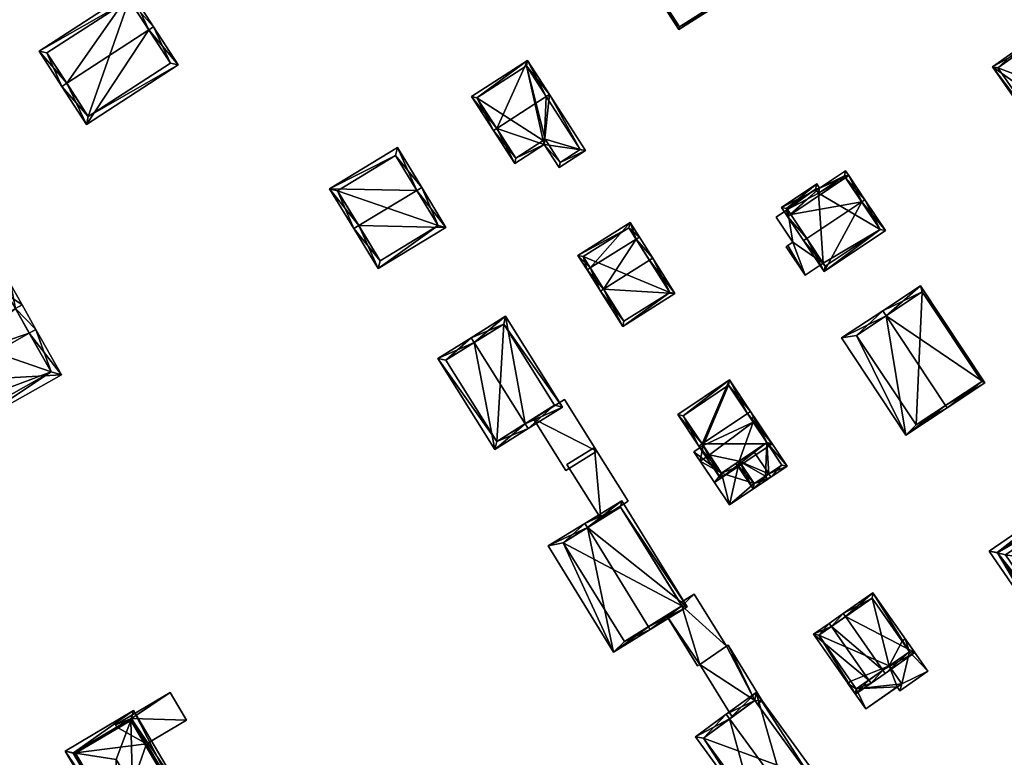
# Model space of a CAD drawing. Header units: inches. Extents: x 2685601 to 2690022, y 1235992 to 1239010.
# Tile 204 of 256: x 2688642 to 2688771, y 1237846 to 1237943. Entities that reach past the tile are written whole.
import ezdxf

# ---------------------------------------------------------------- set-up
doc = ezdxf.new("R2010")
doc.units = ezdxf.units.IN
doc.header["$MEASUREMENT"] = 0
doc.layers.add('Gebaeude Einzelhaus', color=10, linetype='Continuous')
doc.layers.add('Offenes Gebaeude', color=10, linetype='Continuous')

msp = doc.modelspace()

# ---------------------------------------------------------------- meshes
at = {"layer": 'Gebaeude Einzelhaus'}
mesh = msp.add_polyface(dxfattribs=at)
corners = [(2688725.677, 1237945.409, 461.096), (2688722.804, 1237949.415, 458.679), (2688725.468, 1237945.274, 461.096), (2688731.737, 1237949.306, 461.096), (2688729.284, 1237953.583, 458.679), (2688731.946, 1237949.441, 461.096), (2688734.445, 1237945.556, 458.679), (2688727.965, 1237941.389, 458.679), (2688729.209, 1237953.238, 458.802), (2688723.149, 1237949.34, 458.802), (2688728.04, 1237941.734, 458.81), (2688734.1, 1237945.631, 458.81), (2688734.1, 1237945.631, 449.415), (2688729.209, 1237953.238, 449.415), (2688723.149, 1237949.34, 449.415), (2688728.04, 1237941.734, 449.415)]
mesh.append_faces([[corners[k] for k in face] for face in [(3, 8, 5), (11, 3, 5), (6, 10, 11), (6, 11, 5), (7, 10, 6), (0, 10, 2), (9, 0, 2), (2, 10, 7), (8, 9, 1), (1, 9, 2), (5, 8, 4), (4, 8, 1), (7, 0, 2), (7, 6, 0), (0, 6, 3), (3, 6, 5), (4, 3, 5), (4, 1, 3), (3, 1, 0), (0, 1, 2)]], dxfattribs={"color": 13})
mesh.append_faces([[corners[k] for k in face] for face in [(12, 15, 14), (12, 14, 13), (10, 15, 12), (10, 12, 11), (14, 15, 0), (0, 15, 10), (9, 14, 0), (13, 14, 8), (8, 14, 9), (12, 13, 3), (3, 13, 8), (11, 12, 3)]], dxfattribs={"color": 41})
mesh = msp.add_polyface(dxfattribs=at)
corners = [(2688658.587, 1237941.344, 457.883), (2688662.443, 1237936.783, 453.047), (2688659.216, 1237941.753, 457.883), (2688650.439, 1237928.991, 453.047), (2688647.842, 1237934.369, 457.883), (2688647.213, 1237933.96, 457.883), (2688656.224, 1237946.361, 453.047), (2688644.22, 1237938.57, 453.047), (2688661.405, 1237937.004, 453.66), (2688650.66, 1237930.029, 453.66), (2688656.003, 1237945.324, 453.707), (2688645.258, 1237938.349, 453.707), (2688656.003, 1237945.324, 443.258), (2688661.405, 1237937.004, 443.258), (2688645.258, 1237938.349, 443.258), (2688650.66, 1237930.029, 443.258)]
mesh.append_faces([[corners[k] for k in face] for face in [(4, 9, 5), (11, 4, 5), (5, 9, 3), (10, 11, 7), (7, 11, 5), (6, 10, 7), (0, 10, 2), (8, 0, 2), (2, 10, 6), (1, 9, 8), (3, 9, 1), (1, 8, 2), (4, 7, 5), (2, 6, 0), (0, 6, 4), (4, 6, 7), (3, 4, 5), (3, 0, 4), (3, 1, 0), (0, 1, 2)]], dxfattribs={"color": 13})
mesh.append_faces([[corners[k] for k in face] for face in [(12, 15, 14), (13, 15, 12), (9, 15, 13), (9, 13, 8), (14, 15, 9), (4, 14, 9), (11, 14, 4), (12, 14, 10), (10, 14, 11), (0, 12, 10), (13, 12, 8), (8, 12, 0)]], dxfattribs={"color": 41})
mesh = msp.add_polyface(dxfattribs=at)
corners = [(2688779.903, 1237928.848, 463.652), (2688768.974, 1237936.53, 459.813), (2688776.465, 1237925.83, 459.813), (2688772.985, 1237938.729, 463.653), (2688772.699, 1237939.138, 463.653), (2688780.189, 1237928.438, 463.653), (2688784.014, 1237931.116, 459.813), (2688776.523, 1237941.815, 459.813), (2688776.588, 1237926.526, 460.235), (2688783.318, 1237931.239, 460.224), (2688776.4, 1237941.119, 460.224), (2688769.67, 1237936.408, 460.235), (2688776.588, 1237926.526, 450.45), (2688783.318, 1237931.239, 450.45), (2688776.4, 1237941.119, 450.45), (2688769.67, 1237936.408, 450.45)]
mesh.append_faces([[corners[k] for k in face] for face in [(11, 8, 1), (3, 11, 4), (10, 3, 4), (4, 11, 1), (9, 10, 7), (7, 10, 4), (6, 9, 7), (5, 8, 0), (0, 9, 5), (5, 9, 6), (1, 8, 2), (2, 8, 5), (0, 7, 3), (3, 7, 4), (5, 6, 0), (0, 6, 7), (0, 2, 5), (4, 1, 3), (3, 1, 0), (0, 1, 2)]], dxfattribs={"color": 13})
mesh.append_faces([[corners[k] for k in face] for face in [(13, 15, 14), (13, 12, 15), (8, 11, 12), (12, 11, 15), (3, 10, 11), (11, 10, 15), (15, 10, 14), (10, 9, 14), (14, 9, 13), (9, 12, 13), (9, 8, 12), (9, 0, 8)]], dxfattribs={"color": 41})
mesh = msp.add_polyface(dxfattribs=at)
corners = [(2688704.11, 1237928.465, 457.364), (2688706.468, 1237923.883, 454.612), (2688710.318, 1237926.364, 454.612), (2688703.69, 1237928.194, 457.364), (2688715.739, 1237925.556, 452.671), (2688712.276, 1237923.325, 452.671), (2688711.001, 1237932.906, 457.364), (2688710.581, 1237932.635, 457.364), (2688708.141, 1237937.343, 454.236), (2688700.83, 1237932.63, 454.236), (2688712.426, 1237924.016, 452.939), (2688715.048, 1237925.706, 452.94), (2688707.993, 1237936.651, 454.533), (2688701.521, 1237932.48, 454.533), (2688706.618, 1237924.574, 454.88), (2688710.181, 1237926.856, 454.874), (2688710.468, 1237927.055, 454.88), (2688707.993, 1237936.651, 445.276), (2688715.048, 1237925.706, 445.276), (2688701.521, 1237932.48, 445.276), (2688706.618, 1237924.574, 445.276), (2688710.181, 1237926.856, 445.276), (2688710.468, 1237927.055, 445.276), (2688712.426, 1237924.016, 445.276)]
mesh.append_faces([[corners[k] for k in face] for face in [(16, 10, 2), (15, 16, 2), (14, 15, 2), (1, 14, 2), (0, 14, 3), (13, 0, 3), (3, 14, 1), (9, 13, 3), (12, 13, 8), (8, 13, 9), (6, 11, 7), (7, 12, 6), (6, 12, 8), (10, 11, 4), (4, 11, 6), (2, 10, 5), (5, 10, 4), (0, 9, 3), (7, 8, 0), (0, 8, 9), (7, 6, 8), (0, 2, 7), (7, 2, 6), (6, 2, 4), (4, 2, 5), (3, 1, 0), (0, 1, 2)]], dxfattribs={"color": 13})
mesh.append_faces([[corners[k] for k in face] for face in [(17, 21, 19), (19, 21, 20), (17, 22, 21), (17, 18, 22), (22, 18, 23), (11, 10, 18), (18, 10, 23), (10, 22, 23), (10, 16, 22), (16, 15, 22), (22, 15, 21), (15, 20, 21), (15, 14, 20), (0, 13, 14), (14, 13, 20), (20, 13, 19), (13, 12, 19), (19, 12, 17), (17, 11, 18), (12, 7, 17), (17, 7, 11)]], dxfattribs={"color": 41})
mesh = msp.add_polyface(dxfattribs=at)
corners = [(2688686.053, 1237915.734, 455.445), (2688688.588, 1237910.111, 452.031), (2688697.474, 1237915.503, 452.031), (2688685.411, 1237915.345, 455.445), (2688693.657, 1237920.349, 455.445), (2688694.298, 1237920.738, 455.445), (2688691.136, 1237925.948, 452.031), (2688682.25, 1237920.555, 452.031), (2688696.444, 1237915.755, 452.449), (2688690.884, 1237924.918, 452.451), (2688683.28, 1237920.303, 452.451), (2688688.84, 1237911.141, 452.449), (2688696.444, 1237915.755, 443.795), (2688690.884, 1237924.918, 443.795), (2688683.28, 1237920.303, 443.795), (2688688.84, 1237911.141, 443.795)]
mesh.append_faces([[corners[k] for k in face] for face in [(1, 11, 8), (0, 11, 3), (10, 0, 3), (3, 11, 1), (9, 10, 7), (7, 10, 3), (6, 9, 7), (4, 9, 5), (8, 4, 5), (5, 9, 6), (1, 8, 2), (2, 8, 5), (4, 7, 0), (0, 7, 3), (5, 6, 4), (4, 6, 7), (0, 2, 4), (4, 2, 5), (3, 1, 0), (0, 1, 2)]], dxfattribs={"color": 13})
mesh.append_faces([[corners[k] for k in face] for face in [(12, 15, 14), (12, 14, 13), (8, 15, 12), (11, 15, 8), (14, 15, 0), (0, 15, 11), (10, 14, 0), (13, 14, 9), (9, 14, 10), (12, 13, 4), (4, 13, 9), (8, 12, 4)]], dxfattribs={"color": 41})
mesh = msp.add_polyface(dxfattribs=at)
corners = [(2688746.359, 1237920.656, 457.465), (2688742.168, 1237916.91, 457.773), (2688742.583, 1237917.188, 457.773), (2688750.184, 1237922.273, 457.773), (2688749.748, 1237922.924, 457.465), (2688745.986, 1237921.211, 457.204), (2688741.36, 1237918.116, 457.204), (2688744.271, 1237913.765, 460.616), (2688744.687, 1237914.043, 460.616), (2688751.872, 1237918.85, 460.616), (2688752.288, 1237919.128, 460.616), (2688746.971, 1237909.73, 457.204), (2688754.988, 1237915.093, 457.204), (2688749.61, 1237922.23, 457.662), (2688746.221, 1237919.963, 457.661), (2688745.849, 1237920.518, 457.399), (2688749.769, 1237921.994, 457.774), (2688742.054, 1237917.979, 457.4), (2688747.109, 1237910.424, 457.555), (2688754.294, 1237915.23, 457.555), (2688749.769, 1237921.994, 445.752), (2688749.61, 1237922.23, 445.752), (2688746.221, 1237919.963, 445.752), (2688745.849, 1237920.518, 445.752), (2688742.054, 1237917.979, 445.752), (2688746.844, 1237910.82, 454.36), (2688747.109, 1237910.424, 445.752), (2688742.147, 1237917.839, 454.36), (2688742.147, 1237917.839, 445.752), (2688746.844, 1237910.82, 445.752), (2688754.294, 1237915.23, 445.752)]
mesh.append_faces([[corners[k] for k in face] for face in [(10, 16, 3), (10, 9, 16), (11, 19, 12), (12, 19, 10), (10, 19, 9), (7, 18, 11), (11, 18, 19), (7, 8, 18), (1, 8, 7), (1, 2, 8), (5, 17, 6), (6, 17, 1), (1, 17, 2), (5, 15, 17), (5, 0, 15), (13, 3, 16), (13, 4, 3), (15, 0, 14), (14, 0, 13), (13, 0, 4), (9, 12, 10), (7, 11, 8), (8, 11, 9), (9, 11, 12), (2, 9, 3), (3, 9, 10), (1, 8, 2), (2, 8, 9), (1, 7, 8), (0, 6, 1), (0, 5, 6), (0, 3, 4), (0, 2, 3), (0, 1, 2)]], dxfattribs={"color": 13})
mesh.append_faces([[corners[k] for k in face] for face in [(22, 28, 23), (23, 28, 24), (22, 29, 28), (22, 30, 29), (29, 30, 26), (22, 20, 30), (22, 21, 20), (16, 19, 20), (20, 19, 30), (16, 9, 19), (19, 18, 30), (30, 18, 26), (26, 25, 29), (27, 24, 28), (27, 17, 24), (25, 2, 27), (27, 2, 17), (25, 8, 2), (26, 18, 25), (25, 18, 8), (17, 15, 24), (24, 15, 23), (15, 22, 23), (15, 14, 22), (14, 21, 22), (14, 13, 21), (13, 20, 21), (13, 16, 20)]], dxfattribs={"color": 41})
mesh = msp.add_polyface(dxfattribs=at)
corners = [(2688744.484, 1237909.241, 454.36), (2688742.878, 1237913.568, 454.36), (2688742.214, 1237913.122, 454.36), (2688746.844, 1237910.82, 454.36), (2688742.147, 1237917.839, 454.36), (2688740.678, 1237916.856, 454.36), (2688741.988, 1237912.971, 454.36), (2688742.878, 1237913.568, 445.752), (2688740.678, 1237916.856, 445.752), (2688742.214, 1237913.122, 445.752), (2688741.988, 1237912.971, 445.752), (2688744.484, 1237909.241, 445.752), (2688746.844, 1237910.82, 445.752), (2688742.147, 1237917.839, 445.752)]
mesh.append_faces([[corners[k] for k in face] for face in [(0, 2, 6), (5, 1, 4), (4, 1, 3), (3, 1, 0), (0, 1, 2)]], dxfattribs={"color": 13})
mesh.append_faces([[corners[k] for k in face] for face in [(7, 11, 9), (9, 11, 10), (7, 12, 11), (7, 13, 12), (7, 8, 13), (8, 4, 13), (8, 5, 4), (11, 12, 0), (0, 12, 3), (0, 6, 11), (11, 6, 10), (6, 2, 10), (10, 2, 9), (2, 1, 9), (9, 1, 7), (1, 5, 7), (7, 5, 8)]], dxfattribs={"color": 41})
mesh = msp.add_polyface(dxfattribs=at)
corners = [(2688724.53, 1237911.461, 458.123), (2688722.78, 1237914.24, 455.184), (2688722.357, 1237913.973, 455.184), (2688718.107, 1237907.416, 458.123), (2688716.357, 1237910.195, 455.184), (2688724.107, 1237911.194, 458.123), (2688715.934, 1237909.928, 455.184), (2688717.685, 1237907.15, 458.123), (2688720.596, 1237902.526, 454.425), (2688727.441, 1237906.839, 454.425), (2688721.578, 1237916.149, 454.425), (2688714.731, 1237911.838, 454.425), (2688726.751, 1237906.995, 454.763), (2688721.421, 1237915.459, 454.593), (2688715.421, 1237911.681, 454.593), (2688720.753, 1237903.216, 454.764), (2688726.751, 1237906.995, 443.531), (2688721.421, 1237915.459, 443.531), (2688715.421, 1237911.681, 443.531), (2688720.753, 1237903.216, 443.531)]
mesh.append_faces([[corners[k] for k in face] for face in [(8, 15, 12), (8, 12, 9), (3, 15, 7), (4, 3, 7), (7, 15, 8), (14, 4, 6), (6, 4, 7), (13, 14, 11), (11, 14, 6), (10, 13, 11), (2, 13, 1), (1, 13, 10), (5, 2, 0), (12, 5, 0), (9, 12, 0), (0, 2, 1), (4, 11, 6), (1, 10, 2), (2, 10, 4), (4, 10, 11), (3, 9, 5), (5, 9, 0), (7, 8, 3), (3, 8, 9), (3, 6, 7), (3, 4, 6), (0, 2, 5), (5, 2, 3), (3, 2, 4), (0, 1, 2)]], dxfattribs={"color": 13})
mesh.append_faces([[corners[k] for k in face] for face in [(16, 19, 18), (16, 18, 17), (12, 19, 16), (15, 19, 12), (3, 19, 15), (18, 19, 4), (4, 19, 3), (14, 18, 4), (17, 18, 13), (13, 18, 14), (16, 17, 2), (2, 17, 13), (5, 16, 2), (12, 16, 5)]], dxfattribs={"color": 41})
mesh = msp.add_polyface(dxfattribs=at)
corners = [(2688643.815, 1237902.13, 453.231), (2688641.993, 1237905.359, 450.529), (2688641.122, 1237904.867, 450.529), (2688633.072, 1237898.32, 451.8), (2688629.922, 1237898.543, 450.529), (2688642.945, 1237901.639, 453.231), (2688629.902, 1237896.542, 451.792), (2688629.05, 1237898.051, 450.529), (2688630.774, 1237897.033, 451.792), (2688631.744, 1237895.315, 453.231), (2688630.778, 1237897.025, 451.8), (2688630.873, 1237894.823, 453.231), (2688629.907, 1237896.533, 451.8), (2688640.511, 1237907.983, 448.68), (2688627.569, 1237900.676, 448.68), (2688634.21, 1237888.911, 448.68), (2688647.153, 1237896.219, 448.68), (2688634.589, 1237890.274, 449.351), (2688645.79, 1237896.598, 449.351), (2688640.133, 1237906.62, 449.294), (2688628.931, 1237900.298, 449.293), (2688645.79, 1237896.598, 437.623), (2688640.133, 1237906.62, 437.624), (2688631.224, 1237901.592, 448.774), (2688631.224, 1237901.592, 437.623), (2688628.931, 1237900.298, 448.774), (2688633.599, 1237892.027, 447.395), (2688634.589, 1237890.274, 437.623), (2688633.599, 1237892.027, 437.623), (2688629.952, 1237898.49, 450.446), (2688629.952, 1237898.488, 450.447), (2688628.931, 1237900.298, 437.623)]
mesh.append_faces([[corners[k] for k in face] for face in [(13, 20, 14), (14, 20, 7), (7, 20, 4), (1, 19, 13), (13, 19, 20), (1, 2, 19), (0, 2, 1), (0, 5, 2), (15, 18, 16), (16, 18, 0), (0, 18, 5), (15, 17, 18), (15, 11, 17), (17, 11, 9), (7, 4, 6), (6, 4, 8), (12, 10, 11), (11, 10, 9), (9, 16, 5), (5, 16, 0), (11, 15, 9), (9, 15, 16), (4, 14, 7), (1, 13, 2), (2, 13, 4), (4, 13, 14), (9, 10, 11), (11, 10, 12), (5, 3, 9), (9, 3, 10), (3, 4, 8), (8, 4, 6), (6, 4, 7), (0, 2, 5), (5, 2, 3), (3, 2, 4), (0, 1, 2)]], dxfattribs={"color": 13})
mesh.append_faces([[corners[k] for k in face] for face in [(21, 24, 22), (21, 28, 24), (24, 28, 31), (21, 27, 28), (18, 17, 21), (21, 17, 27), (4, 30, 8), (4, 29, 30), (4, 20, 29), (29, 20, 25), (27, 26, 28), (26, 9, 10), (27, 17, 26), (26, 17, 9), (20, 23, 25), (23, 22, 24), (20, 19, 23), (23, 19, 22), (2, 22, 19), (2, 21, 22), (5, 18, 2), (2, 18, 21)]], dxfattribs={"color": 41})
mesh = msp.add_polyface(dxfattribs=at)
corners = [(2688762.845, 1237892.199, 457.63), (2688757.635, 1237888.323, 454.217), (2688763.046, 1237891.895, 457.63), (2688755.098, 1237903.934, 457.63), (2688749.251, 1237901.025, 454.217), (2688754.661, 1237904.596, 457.63), (2688767.969, 1237895.145, 454.217), (2688759.585, 1237907.846, 454.217), (2688751.2, 1237901.35, 455.168), (2688759, 1237889.65, 455.202), (2688767.6, 1237895.35, 454.33), (2688759.8, 1237907.05, 454.367), (2688759, 1237889.65, 445.595), (2688751.2, 1237901.35, 445.595), (2688767.6, 1237895.35, 445.595), (2688759.8, 1237907.05, 445.595)]
mesh.append_faces([[corners[k] for k in face] for face in [(11, 3, 5), (5, 3, 8), (7, 11, 5), (10, 11, 6), (6, 11, 7), (0, 10, 2), (9, 0, 2), (2, 10, 6), (8, 9, 1), (1, 9, 2), (5, 8, 4), (4, 8, 1), (3, 7, 5), (2, 6, 0), (0, 6, 3), (3, 6, 7), (4, 3, 5), (4, 1, 3), (3, 1, 0), (0, 1, 2)]], dxfattribs={"color": 13})
mesh.append_faces([[corners[k] for k in face] for face in [(12, 15, 14), (13, 15, 12), (3, 15, 13), (11, 15, 3), (3, 13, 8), (14, 15, 10), (10, 15, 11), (12, 14, 0), (0, 14, 10), (9, 12, 0), (13, 12, 8), (8, 12, 9)]], dxfattribs={"color": 41})
mesh = msp.add_polyface(dxfattribs=at)
corners = [(2688707.824, 1237889.8, 454.59), (2688712.713, 1237891.976, 450.894), (2688705.261, 1237903.878, 450.894), (2688708.221, 1237889.164, 454.591), (2688701.168, 1237900.43, 454.591), (2688700.77, 1237901.065, 454.591), (2688696.426, 1237898.346, 450.894), (2688703.879, 1237886.445, 450.894), (2688705.024, 1237902.844, 451.417), (2688697.46, 1237898.109, 451.435), (2688704.116, 1237887.479, 451.435), (2688711.679, 1237892.214, 451.417), (2688704.116, 1237887.479, 439.111), (2688711.679, 1237892.214, 439.111), (2688705.024, 1237902.844, 439.111), (2688697.46, 1237898.109, 439.111)]
mesh.append_faces([[corners[k] for k in face] for face in [(11, 8, 1), (3, 10, 0), (0, 11, 3), (3, 11, 1), (7, 10, 3), (9, 10, 6), (6, 10, 7), (4, 9, 5), (8, 4, 5), (5, 9, 6), (1, 8, 2), (2, 8, 5), (4, 7, 0), (0, 7, 3), (4, 6, 7), (4, 5, 6), (0, 2, 4), (4, 2, 5), (3, 1, 0), (0, 1, 2)]], dxfattribs={"color": 13})
mesh.append_faces([[corners[k] for k in face] for face in [(13, 12, 14), (14, 12, 15), (10, 9, 12), (12, 9, 15), (4, 8, 9), (9, 8, 15), (15, 8, 14), (8, 11, 14), (14, 11, 13), (11, 12, 13), (11, 10, 12), (11, 0, 10)]], dxfattribs={"color": 41})
mesh = msp.add_polyface(dxfattribs=at)
corners = [(2688730.979, 1237887.153, 456.973), (2688734.571, 1237895.526, 453.465), (2688727.805, 1237890.99, 453.465), (2688736.915, 1237891.134, 456.973), (2688737.33, 1237891.413, 456.973), (2688730.564, 1237886.875, 456.973), (2688733.395, 1237882.653, 453.465), (2688740.161, 1237887.19, 453.465), (2688728.499, 1237890.853, 453.819), (2688733.531, 1237883.346, 453.81), (2688739.468, 1237887.326, 453.809), (2688734.435, 1237894.833, 453.819), (2688739.468, 1237887.326, 450.851), (2688739.468, 1237887.326, 442.555), (2688737.679, 1237889.995, 442.555), (2688734.435, 1237894.833, 442.555), (2688728.499, 1237890.853, 442.555), (2688731.119, 1237886.944, 451.925), (2688731.119, 1237886.944, 442.555), (2688733.531, 1237883.346, 451.925), (2688735.847, 1237884.898, 450.798), (2688735.414, 1237884.608, 450.217), (2688735.431, 1237884.62, 450.217), (2688735.414, 1237884.608, 451.925), (2688735.847, 1237884.898, 450.217), (2688737.753, 1237886.176, 453.465), (2688735.847, 1237884.898, 442.555), (2688731.943, 1237885.715, 442.555), (2688733.531, 1237883.346, 442.555)]
mesh.append_faces([[corners[k] for k in face] for face in [(11, 8, 1), (3, 11, 4), (10, 3, 4), (4, 11, 1), (7, 10, 4), (6, 9, 10), (6, 10, 7), (0, 9, 5), (8, 0, 5), (5, 9, 6), (1, 8, 2), (2, 8, 5), (0, 7, 3), (3, 7, 4), (5, 6, 0), (0, 6, 7), (0, 2, 5), (4, 1, 3), (3, 1, 0), (0, 1, 2)]], dxfattribs={"color": 13})
mesh.append_faces([[corners[k] for k in face] for face in [(27, 26, 28), (18, 14, 27), (27, 14, 26), (26, 14, 13), (16, 15, 18), (18, 15, 14), (23, 9, 19), (23, 25, 9), (9, 25, 10), (10, 25, 12), (23, 20, 25), (20, 22, 24), (23, 21, 20), (20, 21, 22), (9, 17, 19), (17, 16, 18), (17, 8, 16), (9, 0, 17), (17, 0, 8), (8, 11, 16), (16, 11, 15), (12, 3, 10), (12, 11, 3), (12, 14, 11), (11, 14, 15), (12, 13, 14)]], dxfattribs={"color": 41})
mesh = msp.add_polyface(dxfattribs=at)
corners = [(2688739.468, 1237887.326, 450.851), (2688737.816, 1237890.689, 450.217), (2688737.4, 1237890.41, 450.851), (2688742.134, 1237884.249, 450.217), (2688739.724, 1237883.236, 453.465), (2688737.753, 1237886.176, 453.465), (2688740.003, 1237882.82, 453.465), (2688735.847, 1237884.898, 450.798), (2688735.431, 1237884.62, 450.217), (2688737.681, 1237881.264, 450.217), (2688741.44, 1237884.386, 450.85), (2688737.818, 1237881.958, 450.798), (2688741.44, 1237884.386, 442.555), (2688739.468, 1237887.326, 442.555), (2688737.818, 1237881.958, 450.217), (2688735.847, 1237884.898, 450.217), (2688739.278, 1237882.936, 450.217), (2688739.278, 1237882.936, 442.555), (2688737.818, 1237881.958, 442.555), (2688735.847, 1237884.898, 442.555)]
mesh.append_faces([[corners[k] for k in face] for face in [(11, 8, 7), (11, 9, 8), (11, 6, 9), (11, 4, 6), (3, 0, 1), (1, 0, 2), (3, 10, 0), (3, 6, 10), (10, 6, 4), (7, 4, 5), (7, 9, 4), (4, 9, 6), (7, 8, 9), (3, 4, 6), (3, 0, 4), (4, 0, 5), (3, 1, 0), (0, 1, 2)]], dxfattribs={"color": 13})
mesh.append_faces([[corners[k] for k in face] for face in [(17, 13, 12), (17, 19, 13), (17, 18, 19), (12, 16, 17), (16, 11, 14), (16, 4, 11), (12, 10, 16), (16, 10, 4), (11, 7, 14), (14, 7, 15), (10, 13, 0), (10, 12, 13)]], dxfattribs={"color": 41})
mesh = msp.add_polyface(dxfattribs=at)
corners = [(2688739.556, 1237882.521, 450.217), (2688739.278, 1237882.936, 450.217), (2688737.818, 1237881.958, 450.217), (2688735.693, 1237884.193, 450.217), (2688735.847, 1237884.898, 450.217), (2688737.681, 1237881.264, 450.217), (2688735.431, 1237884.62, 450.217), (2688735.414, 1237884.608, 450.217), (2688734.58, 1237879.185, 450.217), (2688732.609, 1237882.125, 450.217), (2688733.531, 1237883.346, 451.925), (2688732.609, 1237882.125, 451.925), (2688735.693, 1237884.193, 451.925), (2688729.918, 1237886.139, 451.925), (2688735.414, 1237884.608, 451.925), (2688731.119, 1237886.944, 451.925), (2688730.742, 1237884.91, 442.555), (2688734.58, 1237879.185, 442.555), (2688730.742, 1237884.91, 450.217), (2688739.556, 1237882.521, 442.555), (2688739.278, 1237882.936, 442.555), (2688733.531, 1237883.346, 442.555), (2688737.818, 1237881.958, 442.555), (2688731.943, 1237885.715, 442.555), (2688735.847, 1237884.898, 442.555), (2688729.918, 1237886.139, 442.555), (2688731.119, 1237886.944, 442.555)]
mesh.append_faces([[corners[k] for k in face] for face in [(13, 10, 15), (10, 12, 14), (13, 11, 10), (10, 11, 12), (5, 3, 8), (8, 3, 9), (3, 6, 7), (3, 4, 6), (0, 2, 5), (5, 2, 3), (3, 2, 4), (0, 1, 2)]], dxfattribs={"color": 13})
mesh.append_faces([[corners[k] for k in face] for face in [(23, 16, 26), (26, 16, 25), (3, 7, 12), (12, 7, 14), (12, 11, 3), (3, 11, 9), (13, 18, 11), (11, 18, 9), (13, 25, 18), (18, 25, 16), (25, 15, 26), (25, 13, 15), (19, 22, 20), (22, 21, 24), (21, 16, 23), (19, 17, 22), (22, 17, 21), (21, 17, 16), (0, 19, 1), (1, 19, 20), (5, 19, 0), (5, 17, 19), (5, 8, 17), (9, 17, 8), (18, 16, 9), (9, 16, 17)]], dxfattribs={"color": 41})
mesh = msp.add_polyface(dxfattribs=at)
corners = [(2688715.991, 1237876.2, 454.022), (2688710.846, 1237873.801, 450.182), (2688719.403, 1237859.893, 450.182), (2688715.649, 1237876.756, 454.022), (2688723.969, 1237863.234, 454.022), (2688724.206, 1237862.848, 454.022), (2688729.028, 1237865.814, 450.182), (2688720.47, 1237879.723, 450.182), (2688712.8, 1237874.2, 451.458), (2688720.3, 1237878.9, 450.573), (2688720.85, 1237861.3, 451.523), (2688728.35, 1237865.95, 450.525), (2688720.85, 1237861.3, 439.111), (2688712.8, 1237874.2, 439.111), (2688726.313, 1237864.687, 447.389), (2688726.313, 1237864.687, 447.289), (2688728.35, 1237865.95, 439.111), (2688726.332, 1237864.699, 447.284), (2688728.35, 1237865.95, 446.796), (2688726.332, 1237864.699, 447.384), (2688728.35, 1237865.95, 446.896), (2688728.106, 1237866.343, 446.796), (2688720.3, 1237878.9, 439.111), (2688728.106, 1237866.343, 446.896)]
mesh.append_faces([[corners[k] for k in face] for face in [(11, 9, 6), (6, 9, 7), (4, 11, 5), (10, 4, 5), (5, 11, 6), (8, 10, 2), (2, 10, 5), (1, 8, 2), (9, 0, 3), (3, 0, 8), (7, 9, 3), (3, 8, 1), (0, 7, 3), (5, 6, 4), (4, 6, 0), (0, 6, 7), (0, 2, 4), (4, 2, 5), (3, 1, 0), (0, 1, 2)]], dxfattribs={"color": 13})
mesh.append_faces([[corners[k] for k in face] for face in [(13, 22, 16), (13, 16, 12), (8, 9, 13), (13, 9, 22), (8, 0, 9), (16, 21, 18), (23, 11, 20), (21, 9, 23), (23, 9, 11), (16, 22, 21), (21, 22, 9), (11, 19, 20), (11, 14, 19), (15, 16, 17), (17, 16, 18), (15, 12, 16), (14, 10, 15), (15, 10, 12), (11, 4, 14), (14, 4, 10), (10, 8, 12), (12, 8, 13)]], dxfattribs={"color": 41})
mesh = msp.add_polyface(dxfattribs=at)
corners = [(2688769.658, 1237872.883, 456.004), (2688775.55, 1237862.941, 455.355), (2688775.709, 1237864.037, 456.004), (2688768.578, 1237873.133, 455.356), (2688775.863, 1237865.104, 456.635), (2688770.706, 1237872.64, 456.635), (2688778.99, 1237880.258, 455.356), (2688778.832, 1237879.161, 456.004), (2688778.678, 1237878.095, 456.635), (2688785.964, 1237870.066, 455.355), (2688784.883, 1237870.316, 456.005), (2688783.835, 1237870.559, 456.635), (2688777.27, 1237871.675, 460.759), (2688777.199, 1237871.628, 460.759), (2688769.62, 1237872.938, 455.951), (2688784.921, 1237870.261, 455.952), (2688775.745, 1237863.984, 455.952), (2688778.795, 1237879.215, 455.952), (2688784.921, 1237870.261, 444.201), (2688778.795, 1237879.215, 444.201), (2688769.62, 1237872.938, 444.201), (2688775.745, 1237863.984, 444.201)]
mesh.append_faces([[corners[k] for k in face] for face in [(17, 14, 6), (7, 17, 6), (10, 7, 6), (15, 10, 9), (9, 10, 6), (2, 16, 1), (0, 2, 1), (1, 16, 15), (1, 15, 9), (14, 0, 3), (6, 14, 3), (3, 0, 1), (4, 12, 13), (12, 8, 13), (5, 4, 13), (8, 5, 13), (11, 12, 4), (12, 11, 8), (9, 7, 10), (10, 7, 11), (11, 7, 8), (9, 6, 7), (2, 10, 4), (4, 10, 11), (1, 9, 2), (2, 9, 10), (7, 0, 8), (8, 0, 5), (7, 6, 0), (0, 6, 3), (0, 4, 5), (0, 2, 4), (3, 1, 0), (0, 1, 2)]], dxfattribs={"color": 13})
mesh.append_faces([[corners[k] for k in face] for face in [(19, 21, 20), (18, 21, 19), (15, 21, 18), (16, 21, 15), (2, 21, 16), (20, 21, 0), (0, 21, 2), (14, 20, 0), (19, 20, 14), (17, 19, 14), (7, 19, 17), (18, 19, 10), (10, 19, 7), (15, 18, 10)]], dxfattribs={"color": 41})
mesh = msp.add_polyface(dxfattribs=at)
corners = [(2688749.747, 1237864.548, 455.621), (2688758.828, 1237859.84, 450.36), (2688753.35, 1237867.676, 450.36), (2688754.651, 1237857.53, 455.621), (2688754.938, 1237857.12, 455.621), (2688749.46, 1237864.958, 455.621), (2688747.904, 1237863.26, 453.13), (2688747.617, 1237863.67, 453.13), (2688752.808, 1237856.242, 453.13), (2688753.095, 1237855.832, 453.13), (2688745.569, 1237862.238, 453.205), (2688751.046, 1237854.401, 453.205), (2688754.651, 1237857.53, 453.062), (2688754.938, 1237857.12, 453.062), (2688749.46, 1237864.958, 453.062), (2688749.747, 1237864.548, 453.062), (2688758.131, 1237859.964, 450.915), (2688753.226, 1237866.98, 450.915), (2688746.265, 1237862.114, 450.914), (2688751.046, 1237854.401, 450.36), (2688751.17, 1237855.098, 450.915), (2688745.569, 1237862.238, 450.36), (2688755.479, 1237858.109, 450.265), (2688751.17, 1237855.098, 450.265), (2688758.131, 1237859.964, 447.5), (2688755.479, 1237858.109, 447.5), (2688757.158, 1237861.355, 447.5), (2688753.226, 1237866.98, 441.572), (2688757.158, 1237861.355, 441.572), (2688746.265, 1237862.114, 441.572), (2688750.475, 1237856.092, 450.265), (2688750.475, 1237856.092, 441.572), (2688758.131, 1237859.964, 441.572), (2688755.479, 1237858.109, 441.572), (2688751.17, 1237855.098, 441.572)]
mesh.append_faces([[corners[k] for k in face] for face in [(9, 3, 4), (9, 8, 3), (19, 20, 9), (9, 20, 8), (7, 18, 21), (21, 18, 19), (19, 18, 20), (5, 6, 7), (7, 6, 18), (5, 0, 6), (2, 17, 5), (5, 17, 0), (4, 16, 1), (1, 16, 2), (2, 16, 17), (4, 3, 16), (7, 6, 14), (14, 6, 15), (8, 9, 12), (12, 9, 13), (8, 11, 9), (7, 10, 6), (6, 10, 8), (8, 10, 11), (3, 9, 4), (3, 8, 9), (0, 6, 3), (3, 6, 8), (0, 5, 6), (6, 5, 7), (0, 2, 5), (4, 1, 3), (3, 1, 0), (0, 1, 2)]], dxfattribs={"color": 13})
mesh.append_faces([[corners[k] for k in face] for face in [(28, 33, 27), (27, 33, 29), (29, 33, 31), (31, 33, 34), (28, 32, 33), (20, 30, 23), (30, 29, 31), (20, 18, 30), (30, 18, 29), (18, 27, 29), (0, 17, 6), (6, 17, 18), (18, 17, 27), (27, 26, 28), (26, 16, 24), (27, 17, 26), (26, 17, 16), (16, 22, 24), (24, 22, 25), (22, 8, 23), (23, 8, 20), (16, 3, 22), (22, 3, 8), (10, 7, 21), (9, 11, 19), (11, 21, 19), (11, 10, 21)]], dxfattribs={"color": 41})
mesh = msp.add_polyface(dxfattribs=at)
corners = [(2688751.17, 1237855.098, 450.265), (2688752.395, 1237852.471, 450.265), (2688757.114, 1237855.769, 450.265), (2688750.065, 1237855.806, 450.265), (2688755.479, 1237858.109, 450.265), (2688750.475, 1237856.092, 450.265), (2688758.131, 1237859.964, 447.5), (2688760.525, 1237857.411, 447.5), (2688757.568, 1237861.641, 447.5), (2688757.114, 1237855.769, 447.5), (2688756.863, 1237854.853, 447.5), (2688757.158, 1237861.355, 447.5), (2688755.479, 1237858.109, 447.5), (2688756.515, 1237855.351, 447.5), (2688750.065, 1237855.806, 441.572), (2688750.475, 1237856.092, 441.572), (2688752.395, 1237852.471, 441.572), (2688756.515, 1237855.351, 441.572), (2688751.17, 1237855.098, 441.572), (2688755.479, 1237858.109, 441.572), (2688757.114, 1237855.769, 441.572), (2688757.568, 1237861.641, 441.572), (2688760.525, 1237857.411, 441.572), (2688757.158, 1237861.355, 441.572), (2688756.863, 1237854.853, 441.572), (2688758.131, 1237859.964, 441.572)]
mesh.append_faces([[corners[k] for k in face] for face in [(10, 9, 13), (9, 6, 12), (6, 8, 11), (10, 7, 9), (9, 7, 6), (6, 7, 8), (3, 0, 5), (0, 2, 4), (3, 1, 0), (0, 1, 2)]], dxfattribs={"color": 13})
mesh.append_faces([[corners[k] for k in face] for face in [(25, 20, 19), (20, 24, 17), (25, 22, 20), (20, 22, 24), (23, 21, 25), (25, 21, 22), (7, 10, 22), (22, 10, 24), (24, 10, 17), (17, 10, 13), (21, 23, 8), (8, 23, 11), (8, 7, 21), (21, 7, 22), (17, 19, 20), (14, 18, 16), (16, 18, 17), (17, 18, 19), (14, 15, 18), (4, 2, 12), (12, 2, 9), (2, 13, 9), (13, 16, 17), (2, 1, 13), (13, 1, 16), (1, 3, 16), (16, 3, 14), (14, 5, 15), (14, 3, 5)]], dxfattribs={"color": 41})
mesh = msp.add_polyface(dxfattribs=at)
corners = [(2688656.329, 1237851.233, 444.672), (2688654.208, 1237850.373, 444.672), (2688654.381, 1237850.08, 444.672), (2688661.361, 1237854.608, 444.672), (2688663.503, 1237850.993, 444.672), (2688658.296, 1237847.91, 444.672), (2688661.361, 1237854.608, 437.426), (2688663.503, 1237850.993, 437.426), (2688654.208, 1237850.373, 437.426), (2688654.381, 1237850.08, 437.426), (2688658.296, 1237847.91, 437.426), (2688656.329, 1237851.233, 437.426)]
mesh.append_faces([[corners[k] for k in face] for face in [(3, 0, 4), (4, 0, 5), (3, 1, 0), (0, 1, 2)]], dxfattribs={"color": 13})
mesh.append_faces([[corners[k] for k in face] for face in [(7, 11, 6), (6, 11, 8), (8, 11, 9), (7, 10, 11), (7, 4, 10), (10, 4, 5), (2, 1, 9), (9, 1, 8), (1, 3, 8), (8, 3, 6), (3, 4, 6), (6, 4, 7)]], dxfattribs={"color": 41})
mesh = msp.add_polyface(dxfattribs=at)
corners = [(2688741.926, 1237841.093, 453.596), (2688742.368, 1237840.486, 453.596), (2688746.284, 1237843.338, 449.614), (2688738.07, 1237854.621, 449.614), (2688734.595, 1237851.165, 453.596), (2688734.154, 1237851.77, 453.596), (2688730.11, 1237848.828, 449.614), (2688738.324, 1237837.544, 449.614), (2688745.236, 1237843.503, 450.231), (2688738.489, 1237838.591, 450.211), (2688737.905, 1237853.574, 450.23), (2688731.158, 1237848.663, 450.211), (2688745.236, 1237843.503, 439.111), (2688738.489, 1237838.591, 439.111), (2688738.213, 1237853.151, 446.449), (2688738.213, 1237853.151, 446.549), (2688737.905, 1237853.574, 439.111), (2688737.905, 1237853.574, 446.457), (2688737.905, 1237853.574, 446.557), (2688734.94, 1237851.416, 447.209), (2688731.158, 1237848.663, 439.111), (2688734.94, 1237851.416, 447.309)]
mesh.append_faces([[corners[k] for k in face] for face in [(11, 9, 7), (6, 11, 7), (4, 11, 5), (10, 4, 5), (5, 11, 6), (8, 10, 3), (3, 10, 5), (2, 8, 3), (1, 9, 0), (0, 8, 1), (7, 9, 1), (1, 8, 2), (4, 7, 0), (0, 7, 1), (5, 6, 4), (4, 6, 7), (0, 3, 4), (4, 3, 5), (0, 2, 3), (0, 1, 2)]], dxfattribs={"color": 13})
mesh.append_faces([[corners[k] for k in face] for face in [(12, 20, 16), (12, 13, 20), (9, 11, 13), (13, 11, 20), (16, 19, 17), (21, 10, 18), (21, 4, 10), (19, 11, 21), (21, 11, 4), (16, 20, 19), (19, 20, 11), (10, 15, 18), (14, 16, 17), (14, 12, 16), (10, 8, 15), (15, 8, 14), (14, 8, 12), (8, 9, 12), (12, 9, 13), (8, 0, 9)]], dxfattribs={"color": 41})
mesh = msp.add_polyface(dxfattribs=at)
corners = [(2688663.143, 1237841.196, 447.8), (2688656.593, 1237852.26, 447.8), (2688656.289, 1237851.209, 448.258), (2688661.816, 1237841.493, 448.369), (2688656.215, 1237850.954, 448.369), (2688662.073, 1237841.435, 448.259), (2688654.193, 1237835.898, 447.8), (2688654.497, 1237836.949, 448.258), (2688654.57, 1237837.203, 448.369), (2688647.643, 1237846.961, 447.8), (2688648.711, 1237846.723, 448.258), (2688648.969, 1237846.665, 448.369), (2688656.433, 1237842.271, 452.209), (2688654.308, 1237845.859, 452.209), (2688662.115, 1237841.46, 448.231), (2688656.329, 1237851.233, 448.231), (2688654.456, 1237836.925, 448.231), (2688648.67, 1237846.698, 448.231), (2688658.296, 1237847.91, 444.672), (2688662.115, 1237841.46, 437.426), (2688658.296, 1237847.91, 437.426), (2688656.329, 1237851.233, 444.672), (2688654.381, 1237850.08, 444.672), (2688648.67, 1237846.698, 437.426), (2688654.381, 1237850.08, 437.426), (2688654.456, 1237836.925, 437.426), (2688656.329, 1237851.233, 437.426)]
mesh.append_faces([[corners[k] for k in face] for face in [(7, 5, 6), (16, 7, 6), (17, 16, 9), (10, 17, 9), (9, 16, 6), (2, 10, 1), (15, 2, 1), (14, 15, 1), (1, 10, 9), (0, 5, 14), (6, 5, 0), (0, 14, 1), (11, 8, 13), (13, 8, 12), (4, 11, 13), (8, 3, 12), (3, 4, 12), (12, 4, 13), (10, 8, 11), (10, 7, 8), (10, 9, 7), (7, 9, 6), (1, 10, 2), (2, 10, 4), (4, 10, 11), (1, 9, 10), (7, 3, 8), (6, 5, 7), (7, 5, 3), (6, 0, 5), (0, 2, 5), (5, 2, 3), (3, 2, 4), (0, 1, 2)]], dxfattribs={"color": 13})
mesh.append_faces([[corners[k] for k in face] for face in [(20, 24, 26), (20, 23, 24), (19, 25, 20), (20, 25, 23), (25, 7, 16), (14, 5, 19), (19, 5, 25), (25, 5, 7), (16, 17, 25), (25, 17, 23), (23, 22, 24), (22, 2, 21), (21, 2, 15), (22, 10, 2), (23, 17, 22), (22, 17, 10), (15, 18, 21), (18, 19, 20), (15, 14, 18), (18, 14, 19)]], dxfattribs={"color": 41})
at = {"layer": 'Offenes Gebaeude'}
mesh = msp.add_polyface(dxfattribs=at)
corners = [(2688708.911, 1237890.453, 448.551), (2688717.216, 1237886.194, 447.721), (2688712.963, 1237892.99, 447.721), (2688713.165, 1237883.658, 448.551), (2688708.911, 1237890.453, 448.451), (2688712.963, 1237892.99, 447.621), (2688713.165, 1237883.658, 448.451), (2688717.216, 1237886.194, 447.621)]
mesh.append_faces([[corners[k] for k in face] for face in [(3, 1, 0), (0, 1, 2)]], dxfattribs={"color": 13})
mesh.append_faces([[corners[k] for k in face] for face in [(4, 7, 6), (5, 7, 4), (2, 7, 5), (1, 7, 2), (6, 7, 1), (3, 6, 1), (4, 6, 0), (0, 6, 3), (5, 4, 2), (2, 4, 0)]], dxfattribs={"color": 41})
mesh = msp.add_polyface(dxfattribs=at)
corners = [(2688716.894, 1237886.71, 447.555), (2688717.725, 1237877.395, 447.555), (2688721.318, 1237879.644, 447.555), (2688713.301, 1237884.46, 447.555), (2688716.894, 1237886.71, 447.455), (2688721.318, 1237879.644, 447.455), (2688713.301, 1237884.46, 447.455), (2688717.725, 1237877.395, 447.455)]
mesh.append_faces([[corners[k] for k in face] for face in [(3, 1, 0), (0, 1, 2)]], dxfattribs={"color": 13})
mesh.append_faces([[corners[k] for k in face] for face in [(4, 7, 6), (5, 7, 4), (2, 7, 5), (1, 7, 2), (6, 7, 3), (3, 7, 1), (4, 6, 0), (0, 6, 3), (5, 4, 2), (2, 4, 0)]], dxfattribs={"color": 41})
mesh = msp.add_polyface(dxfattribs=at)
corners = [(2688730.704, 1237858.3, 447.309), (2688734.94, 1237851.416, 447.309), (2688737.905, 1237853.574, 446.557), (2688738.854, 1237853.545, 446.394), (2688738.213, 1237853.151, 446.549), (2688734.381, 1237860.814, 446.394), (2688734.161, 1237860.679, 446.447), (2688728.35, 1237865.95, 446.896), (2688729.971, 1237867.49, 446.446), (2688728.106, 1237866.343, 446.896), (2688726.332, 1237864.699, 447.384), (2688730.369, 1237858.094, 447.389), (2688726.313, 1237864.687, 447.389), (2688734.161, 1237860.679, 446.347), (2688734.381, 1237860.814, 446.294), (2688729.971, 1237867.49, 446.346), (2688728.106, 1237866.343, 446.796), (2688726.313, 1237864.687, 447.289), (2688730.369, 1237858.094, 447.289), (2688730.704, 1237858.3, 447.209), (2688734.94, 1237851.416, 447.209), (2688738.213, 1237853.151, 446.449), (2688738.854, 1237853.545, 446.294), (2688726.332, 1237864.699, 447.284), (2688728.35, 1237865.95, 446.796), (2688737.905, 1237853.574, 446.457)]
mesh.append_faces([[corners[k] for k in face] for face in [(0, 10, 11), (11, 10, 12), (0, 7, 10), (7, 8, 9), (0, 6, 7), (7, 6, 8), (0, 2, 6), (6, 2, 5), (5, 2, 3), (3, 2, 4), (0, 1, 2)]], dxfattribs={"color": 13})
mesh.append_faces([[corners[k] for k in face] for face in [(19, 18, 23), (23, 18, 17), (19, 25, 20), (25, 22, 21), (25, 14, 22), (19, 13, 25), (25, 13, 14), (19, 24, 13), (13, 24, 15), (15, 24, 16), (19, 23, 24), (5, 3, 14), (14, 3, 22), (22, 3, 21), (21, 3, 4), (19, 20, 0), (0, 20, 1), (0, 18, 19), (0, 11, 18), (18, 11, 17), (17, 11, 12), (15, 16, 8), (8, 16, 9), (8, 13, 15), (8, 6, 13), (6, 5, 13), (13, 5, 14)]], dxfattribs={"color": 41})

doc.saveas('drawing.dxf')
